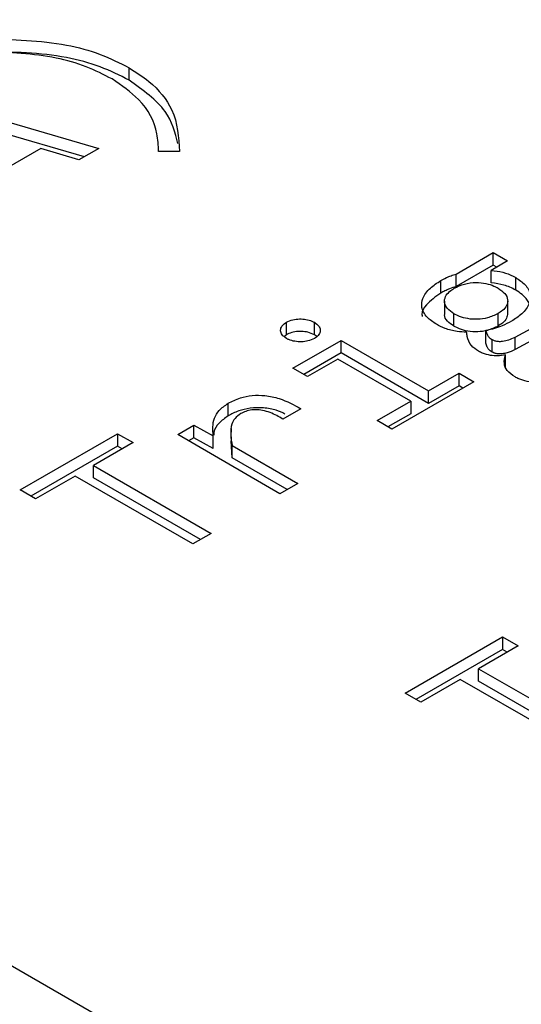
# Model space of a CAD drawing. Header units: millimetres. Extents: x 0 to 420, y 0 to 297.
# Tile 24 of 145: x 81.204 to 81.531, y 46.291 to 46.934. Entities that reach past the tile are written whole.
import ezdxf

# ---------------------------------------------------------------- set-up
doc = ezdxf.new("R2010")
doc.units = ezdxf.units.MM

msp = doc.modelspace()

# ---------------------------------------------------------------- linework, layer by layer
at = {"color": 7, "linetype": 'Continuous', "lineweight": 25}
for p, q in [((81.51148, 46.13582), (80.09726, 46.95223)), ((81.27511, 46.89492), (81.27511, 46.90308)), ((81.13985, 46.88401), (81.25532, 46.85028)), ((81.24593, 46.84485), (81.13985, 46.87585)), ((81.21745, 46.85028), (81.18107, 46.82927)), ((81.24239, 46.84281), (81.21745, 46.85028)), ((81.25532, 46.85028), (81.24239, 46.84281)), ((81.29436, 46.84843), (81.29436, 46.84903)), ((81.30792, 46.84834), (81.29436, 46.84843)), ((81.48852, 46.76835), (81.51276, 46.78234)), ((81.51276, 46.78234), (81.52219, 46.7769)), ((81.51276, 46.77418), (81.51276, 46.78234)), ((81.52219, 46.7769), (81.51151, 46.77074)), ((81.51276, 46.77418), (81.48852, 46.76019)), ((81.51151, 46.76257), (81.51151, 46.77074)), ((81.51511, 46.77282), (81.51276, 46.77418)), ((81.47855, 46.75587), (81.47855, 46.76403)), ((81.48852, 46.76019), (81.48852, 46.76835)), ((81.52748, 46.75785), (81.52748, 46.76601)), ((81.481, 46.75068), (81.481, 46.74252)), ((81.52228, 46.74275), (81.52228, 46.75092)), ((81.3778, 46.72866), (81.3778, 46.73682)), ((81.39604, 46.72866), (81.39604, 46.73682)), ((81.48712, 46.73428), (81.48712, 46.74244)), ((81.51595, 46.73437), (81.51595, 46.74253)), ((81.52702, 46.72715), (81.54517, 46.73691)), ((81.50793, 46.72326), (81.50793, 46.73142)), ((81.3778, 46.72866), (81.37686, 46.72785)), ((81.38201, 46.70686), (81.41349, 46.72504)), ((81.41349, 46.72504), (81.4706, 46.69206)), ((81.41349, 46.71687), (81.41349, 46.72504)), ((81.51213, 46.71732), (81.51213, 46.72549)), ((81.54517, 46.72875), (81.52702, 46.71898)), ((81.52702, 46.71898), (81.52702, 46.72715)), ((81.41349, 46.71687), (81.38908, 46.70278)), ((81.41139, 46.71276), (81.39159, 46.70133)), ((81.45892, 46.68532), (81.41139, 46.71276)), ((81.4706, 46.6839), (81.41349, 46.71687)), ((81.52071, 46.70733), (81.52071, 46.7155)), ((81.39159, 46.70133), (81.38201, 46.70686)), ((81.50013, 46.69796), (81.4466, 46.66705)), ((81.4706, 46.69206), (81.49047, 46.70353)), ((81.49047, 46.70353), (81.50013, 46.69796)), ((81.49047, 46.69537), (81.49047, 46.70353)), ((81.49047, 46.69537), (81.4706, 46.6839)), ((81.4706, 46.6839), (81.4706, 46.69206)), ((81.49306, 46.69387), (81.49047, 46.69537)), ((81.43694, 46.67263), (81.45892, 46.68532)), ((81.45892, 46.68532), (81.45892, 46.67715)), ((81.33978, 46.67576), (81.33978, 46.68392)), ((81.38715, 46.68041), (81.37547, 46.67367)), ((81.4466, 46.66705), (81.43694, 46.67263)), ((81.45892, 46.67715), (81.44402, 46.66855)), ((81.30682, 46.66346), (81.31742, 46.66957)), ((81.31742, 46.66957), (81.33004, 46.66265)), ((81.31742, 46.66141), (81.31742, 46.66957)), ((81.34165, 46.66756), (81.34165, 46.66514)), ((81.20397, 46.62738), (81.26755, 46.66409)), ((81.26755, 46.66409), (81.27768, 46.65824)), ((81.26755, 46.66409), (81.26755, 46.65592)), ((81.37359, 46.62491), (81.30682, 46.66346)), ((81.31742, 46.66141), (81.31389, 46.65937)), ((81.33004, 46.65448), (81.31742, 46.66141)), ((81.33004, 46.65448), (81.33004, 46.66265)), ((81.34165, 46.66211), (81.34165, 46.65939)), ((81.34243, 46.64823), (81.34173, 46.65939)), ((81.26755, 46.65592), (81.21104, 46.6233)), ((81.27768, 46.65824), (81.25189, 46.64335)), ((81.2706, 46.65416), (81.26755, 46.65592)), ((81.34243, 46.65639), (81.38528, 46.63165)), ((81.34243, 46.64823), (81.34243, 46.65639)), ((81.37821, 46.62757), (81.34243, 46.64823)), ((81.25189, 46.64335), (81.32871, 46.599)), ((81.25189, 46.63518), (81.25189, 46.64335)), ((81.23989, 46.63642), (81.2141, 46.62153)), ((81.31671, 46.59207), (81.23989, 46.63642)), ((81.32164, 46.59491), (81.25189, 46.63518)), ((81.2141, 46.62153), (81.20397, 46.62738)), ((81.38528, 46.63165), (81.37359, 46.62491)), ((81.32871, 46.599), (81.31671, 46.59207)), ((81.45531, 46.49463), (81.51889, 46.53133)), ((81.51889, 46.53133), (81.52902, 46.52548)), ((81.51889, 46.53133), (81.51889, 46.52316)), ((81.52902, 46.52548), (81.50323, 46.51059)), ((81.51889, 46.52316), (81.46238, 46.49054)), ((81.52195, 46.5214), (81.51889, 46.52316)), ((81.50323, 46.51059), (81.58006, 46.46624)), ((81.50323, 46.50243), (81.50323, 46.51059)), ((81.49123, 46.50367), (81.46544, 46.48878)), ((81.56806, 46.45931), (81.49123, 46.50367)), ((81.57299, 46.46216), (81.50323, 46.50243)), ((81.46544, 46.48878), (81.45531, 46.49463))]:
    msp.add_line(p, q, dxfattribs=at)
for points, knots in [([(81.18114, 46.92189), (81.1992, 46.92146), (81.22547, 46.92084), (81.25682, 46.91235), (81.26903, 46.90617), (81.27511, 46.90308)], [0, 0, 0, 0, 0.524354, 0.762765, 1, 1, 1, 1]), ([(81.27511, 46.89492), (81.26903, 46.898), (81.25682, 46.90418), (81.22547, 46.91267), (81.1992, 46.91329), (81.18114, 46.91372)], [0, 0, 0, 0, 0.237235, 0.475646, 1, 1, 1, 1]), ([(81.26405, 46.89571), (81.25855, 46.89852), (81.2476, 46.90413), (81.22013, 46.91207), (81.197, 46.91307), (81.18122, 46.91374)], [0, 0, 0, 0, 0.24235, 0.483055, 1, 1, 1, 1]), ([(81.27511, 46.90308), (81.27957, 46.90019), (81.29186, 46.89222), (81.30659, 46.87367), (81.30743, 46.85759), (81.30792, 46.84834)], [0, 0, 0, 0, 0.195021, 0.537396, 1, 1, 1, 1]), ([(81.29436, 46.84843), (81.29416, 46.85228), (81.29357, 46.86393), (81.28527, 46.88116), (81.27027, 46.89144), (81.26405, 46.89571)], [0, 0, 0, 0, 0.224078, 0.678217, 1, 1, 1, 1]), ([(81.30696, 46.85348), (81.30514, 46.86073), (81.30125, 46.87621), (81.28419, 46.88842), (81.27511, 46.89492)], [0, 0, 0, 0, 0.468171, 1, 1, 1, 1]), ([(81.51151, 46.77074), (81.51407, 46.77041), (81.51927, 46.76976), (81.5244, 46.76772), (81.52691, 46.76633), (81.52748, 46.76601)], [0, 0, 0, 0, 0.4276484, 0.8696201, 1, 1, 1, 1]), ([(81.47575, 46.73552), (81.47353, 46.737), (81.46878, 46.74019), (81.46566, 46.74628), (81.46649, 46.75297), (81.47092, 46.7591), (81.47615, 46.76248), (81.47855, 46.76403)], [0, 0, 0, 0, 0.182576, 0.391956, 0.57598, 0.805124, 1, 1, 1, 1]), ([(81.47855, 46.76403), (81.47977, 46.7647), (81.48189, 46.76585), (81.48526, 46.76728), (81.48743, 46.76799), (81.48852, 46.76835)], [0, 0, 0, 0, 0.400325, 0.698903, 1, 1, 1, 1]), ([(81.48736, 46.75904), (81.48949, 46.76007), (81.49361, 46.76207), (81.50123, 46.76305), (81.50795, 46.76236), (81.51277, 46.76086), (81.51512, 46.75961), (81.51603, 46.75913)], [0, 0, 0, 0, 0.257691, 0.49677, 0.701332, 0.884982, 1, 1, 1, 1]), ([(81.52748, 46.75785), (81.52625, 46.7585), (81.52388, 46.75976), (81.51867, 46.76164), (81.51433, 46.7622), (81.51151, 46.76257)], [0, 0, 0, 0, 0.274933, 0.5289201, 1, 1, 1, 1]), ([(81.52748, 46.76601), (81.5297, 46.76453), (81.53445, 46.76134), (81.53758, 46.75525), (81.53674, 46.74854), (81.53227, 46.74242), (81.52706, 46.73904), (81.52468, 46.7375)], [0, 0, 0, 0, 0.182598, 0.392004, 0.576066, 0.806809, 1, 1, 1, 1]), ([(81.47855, 46.75587), (81.47517, 46.75347), (81.46941, 46.74938), (81.46585, 46.74369), (81.46638, 46.74108), (81.46647, 46.74064)], [0, 0, 0, 0, 0.542117, 0.92215, 1, 1, 1, 1]), ([(81.48852, 46.76019), (81.48708, 46.7597), (81.48456, 46.75885), (81.48126, 46.75737), (81.47946, 46.75637), (81.47855, 46.75587)], [0, 0, 0, 0, 0.400971, 0.699373, 1, 1, 1, 1]), ([(81.48712, 46.74244), (81.4856, 46.74352), (81.48253, 46.74567), (81.48063, 46.7497), (81.48136, 46.75361), (81.48379, 46.75679), (81.48629, 46.75837), (81.48736, 46.75904)], [0, 0, 0, 0, 0.223184, 0.449183, 0.653842, 0.852778, 1, 1, 1, 1]), ([(81.51603, 46.75913), (81.5176, 46.75803), (81.52075, 46.75582), (81.52266, 46.7517), (81.52188, 46.74776), (81.51935, 46.74468), (81.51696, 46.74317), (81.51595, 46.74253)], [0, 0, 0, 0, 0.229513, 0.459265, 0.668874, 0.86108, 1, 1, 1, 1]), ([(81.53675, 46.74456), (81.5367, 46.7463), (81.53661, 46.74999), (81.53264, 46.75455), (81.52894, 46.75692), (81.52748, 46.75785)], [0, 0, 0, 0, 0.350255, 0.744669, 1, 1, 1, 1]), ([(81.3778, 46.7263), (81.37672, 46.72707), (81.37471, 46.72849), (81.37377, 46.73117), (81.37427, 46.73369), (81.37587, 46.73562), (81.37733, 46.73653), (81.3778, 46.73682)], [0, 0, 0, 0, 0.252032, 0.466116, 0.681612, 0.896915, 1, 1, 1, 1]), ([(81.3778, 46.73682), (81.37914, 46.73745), (81.38161, 46.7386), (81.38625, 46.73915), (81.39062, 46.73886), (81.39395, 46.73793), (81.39552, 46.73709), (81.39604, 46.73682)], [0, 0, 0, 0, 0.252032, 0.466116, 0.681612, 0.896915, 1, 1, 1, 1]), ([(81.39604, 46.73682), (81.39711, 46.73604), (81.3991, 46.7346), (81.40008, 46.73193), (81.39956, 46.72941), (81.39796, 46.7275), (81.39651, 46.72659), (81.39604, 46.7263)], [0, 0, 0, 0, 0.2523573, 0.4681927, 0.6824058, 0.8965508, 1, 1, 1, 1]), ([(81.48712, 46.73428), (81.48564, 46.73535), (81.48265, 46.7375), (81.48077, 46.74056), (81.48114, 46.74223), (81.4812, 46.7425)], [0, 0, 0, 0, 0.451284, 0.908259, 1, 1, 1, 1]), ([(81.51595, 46.74253), (81.51375, 46.74146), (81.50986, 46.73958), (81.50268, 46.73856), (81.4963, 46.73897), (81.491, 46.74043), (81.48833, 46.74182), (81.48712, 46.74244)], [0, 0, 0, 0, 0.264201, 0.465319, 0.667219, 0.849696, 1, 1, 1, 1]), ([(81.52468, 46.7375), (81.52273, 46.73647), (81.51932, 46.73467), (81.51367, 46.73258), (81.50986, 46.73181), (81.50793, 46.73142)], [0, 0, 0, 0, 0.395845, 0.693539, 1, 1, 1, 1]), ([(81.5221, 46.74276), (81.52202, 46.74167), (81.52185, 46.73939), (81.51933, 46.73651), (81.51695, 46.735), (81.51595, 46.73437)], [0, 0, 0, 0, 0.34572, 0.725505, 1, 1, 1, 1]), ([(81.39604, 46.72866), (81.3947, 46.72928), (81.39223, 46.73044), (81.38759, 46.73098), (81.38322, 46.7307), (81.37989, 46.72977), (81.37831, 46.72893), (81.3778, 46.72866)], [0, 0, 0, 0, 0.252032, 0.466116, 0.681612, 0.896915, 1, 1, 1, 1]), ([(81.49538, 46.7303), (81.49331, 46.73045), (81.48842, 46.73081), (81.48143, 46.73247), (81.47754, 46.73456), (81.47575, 46.73552)], [0, 0, 0, 0, 0.2833769, 0.6693338, 1, 1, 1, 1]), ([(81.51595, 46.73437), (81.51375, 46.7333), (81.50986, 46.73141), (81.50268, 46.7304), (81.4963, 46.7308), (81.491, 46.73226), (81.48833, 46.73365), (81.48712, 46.73428)], [0, 0, 0, 0, 0.264201, 0.465319, 0.667219, 0.849696, 1, 1, 1, 1]), ([(81.50317, 46.71788), (81.50148, 46.71907), (81.49748, 46.72189), (81.49601, 46.72646), (81.49553, 46.72941), (81.49538, 46.7303)], [0, 0, 0, 0, 0.338813, 0.800468, 1, 1, 1, 1]), ([(81.50793, 46.73142), (81.50826, 46.7304), (81.50876, 46.72883), (81.51014, 46.72677), (81.51145, 46.72592), (81.51213, 46.72549)], [0, 0, 0, 0, 0.480428, 0.731526, 1, 1, 1, 1]), ([(81.39604, 46.7263), (81.3947, 46.72567), (81.39223, 46.72451), (81.38758, 46.72396), (81.38325, 46.72426), (81.37992, 46.72518), (81.37833, 46.72602), (81.3778, 46.7263)], [0, 0, 0, 0, 0.252113, 0.466266, 0.68196, 0.893256, 1, 1, 1, 1]), ([(81.39757, 46.72755), (81.39753, 46.7276), (81.39718, 46.72803), (81.39657, 46.72836), (81.39604, 46.72866)], [0, 0, 0, 0, 0.125943, 1, 1, 1, 1]), ([(81.51213, 46.72549), (81.51269, 46.72522), (81.51381, 46.72467), (81.51623, 46.72431), (81.5194, 46.72444), (81.5233, 46.72534), (81.52571, 46.72651), (81.52702, 46.72715)], [0, 0, 0, 0, 0.12976, 0.259708, 0.436283, 0.69412, 1, 1, 1, 1]), ([(81.52071, 46.7155), (81.51906, 46.71523), (81.51586, 46.71469), (81.51064, 46.71514), (81.50633, 46.71626), (81.50405, 46.71743), (81.50317, 46.71788)], [0, 0, 0, 0, 0.266833, 0.5206067, 0.8147206, 1, 1, 1, 1]), ([(81.51213, 46.71732), (81.51128, 46.71789), (81.5098, 46.71888), (81.50869, 46.72099), (81.50822, 46.7224), (81.50793, 46.72326)], [0, 0, 0, 0, 0.3407508, 0.5955986, 1, 1, 1, 1]), ([(81.52702, 46.71898), (81.52538, 46.7182), (81.52288, 46.71701), (81.51871, 46.71621), (81.51568, 46.71616), (81.51344, 46.71666), (81.51252, 46.71712), (81.51213, 46.71732)], [0, 0, 0, 0, 0.377087, 0.577941, 0.780402, 0.908461, 1, 1, 1, 1]), ([(81.52702, 46.70115), (81.52508, 46.70248), (81.52136, 46.70503), (81.51956, 46.71025), (81.5203, 46.71366), (81.52071, 46.7155)], [0, 0, 0, 0, 0.332586, 0.6396, 1, 1, 1, 1]), ([(81.57447, 46.70857), (81.56954, 46.70592), (81.5619, 46.70182), (81.55015, 46.6984), (81.54177, 46.69741), (81.53488, 46.69802), (81.53014, 46.69949), (81.52781, 46.70073), (81.52702, 46.70115)], [0, 0, 0, 0, 0.366266, 0.56738, 0.711947, 0.826646, 0.94116, 1, 1, 1, 1]), ([(81.33978, 46.68392), (81.34232, 46.68522), (81.34693, 46.68756), (81.35547, 46.68929), (81.36439, 46.68921), (81.37592, 46.68664), (81.38274, 46.68286), (81.38715, 46.68041)], [0, 0, 0, 0, 0.185001, 0.335076, 0.485491, 0.667255, 1, 1, 1, 1]), ([(81.33004, 46.66265), (81.32973, 46.66656), (81.32929, 46.67227), (81.33359, 46.67958), (81.33766, 46.68244), (81.33978, 46.68392)], [0, 0, 0, 0, 0.51364, 0.74771, 1, 1, 1, 1]), ([(81.37669, 46.67692), (81.37493, 46.67783), (81.37097, 46.67986), (81.36284, 46.68113), (81.35424, 46.68101), (81.34618, 46.67906), (81.34198, 46.67689), (81.33978, 46.67576)], [0, 0, 0, 0, 0.170126, 0.380539, 0.592276, 0.786652, 1, 1, 1, 1]), ([(81.37547, 46.67367), (81.37282, 46.67517), (81.36885, 46.67743), (81.36254, 46.67937), (81.35762, 46.67988), (81.35318, 46.67936), (81.35005, 46.67827), (81.34855, 46.67745), (81.34804, 46.67718)], [0, 0, 0, 0, 0.346336, 0.519644, 0.662611, 0.806274, 0.934339, 1, 1, 1, 1]), ([(81.33978, 46.67576), (81.33766, 46.67423), (81.33334, 46.67112), (81.33039, 46.66655), (81.33042, 46.66382), (81.33042, 46.66314)], [0, 0, 0, 0, 0.416863, 0.853595, 1, 1, 1, 1]), ([(81.34804, 46.67718), (81.34664, 46.67619), (81.34381, 46.67419), (81.3416, 46.6694), (81.34117, 46.66342), (81.34201, 46.65876), (81.34243, 46.65639)], [0, 0, 0, 0, 0.1746461, 0.3525736, 0.6719093, 1, 1, 1, 1])]:
    msp.add_open_spline(points, degree=3, knots=knots, dxfattribs=at)

doc.saveas('drawing.dxf')
